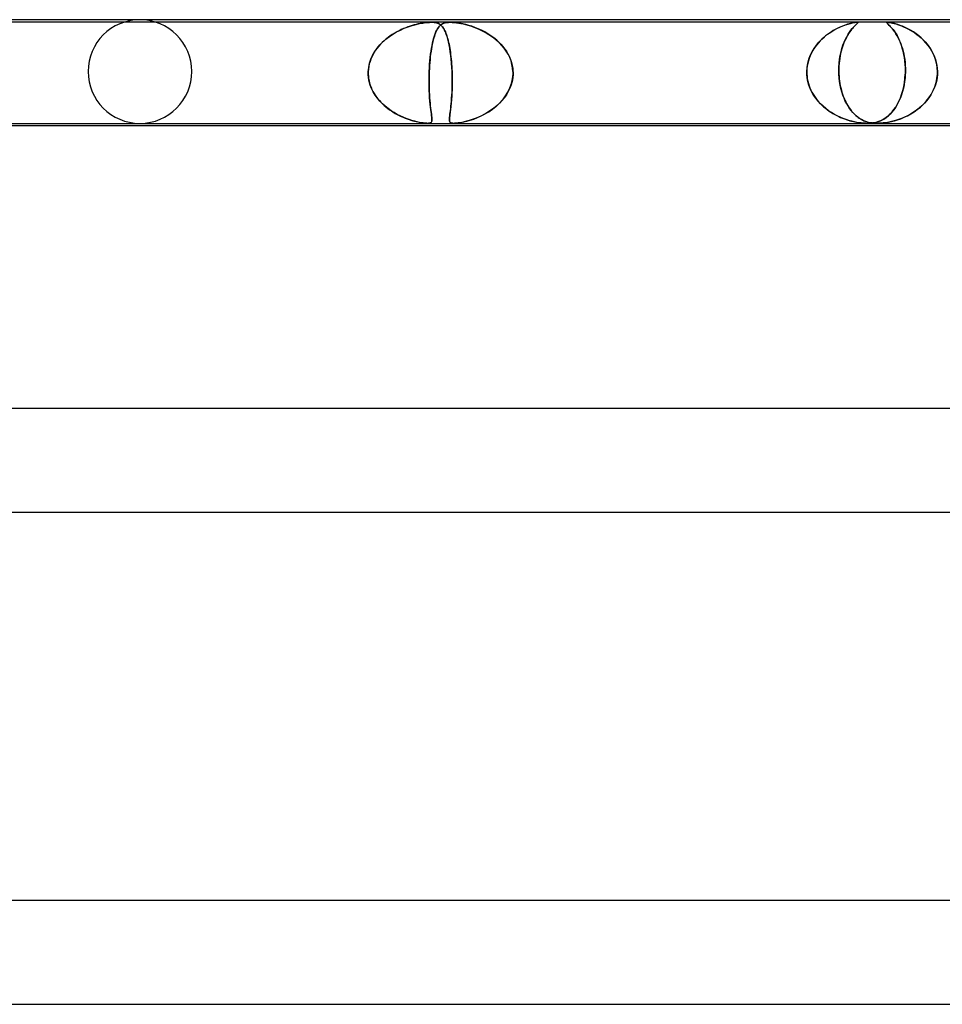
# Model space of a CAD drawing. Header units: millimetres. Extents: x -630 to 630, y -2 to 380.
# Tile 89 of 108: x 195 to 231, y 342 to 380. Entities that reach past the tile are written whole.
import ezdxf

# ---------------------------------------------------------------- set-up
doc = ezdxf.new("R2010")
doc.units = ezdxf.units.MM
doc.layers.add('HIDDEN', color=7, linetype='Continuous')
doc.layers.add('THICK', color=7, linetype='Continuous')

msp = doc.modelspace()

# ---------------------------------------------------------------- linework, layer by layer
at = {"layer": 'HIDDEN'}
for p, q in [((211.236, 379.9), (188.458, 379.9)), ((210.048, 379.602), (210.199, 379.669)), ((210.169, 379.656), (210.082, 379.618)), ((210.255, 379.691), (210.169, 379.656)), ((210.199, 379.669), (210.351, 379.727)), ((210.34, 379.723), (210.255, 379.691)), ((210.423, 379.751), (210.34, 379.723)), ((210.351, 379.727), (210.504, 379.777)), ((210.504, 379.777), (210.423, 379.751)), ((210.504, 379.777), (210.652, 379.817)), ((210.582, 379.799), (210.504, 379.777)), ((210.658, 379.819), (210.582, 379.799)), ((210.652, 379.817), (210.791, 379.849)), ((210.733, 379.837), (210.658, 379.819)), ((210.809, 379.853), (210.733, 379.837)), ((210.791, 379.849), (210.917, 379.872)), ((210.885, 379.866), (210.809, 379.853)), ((210.96, 379.878), (210.885, 379.866)), ((210.917, 379.872), (211.018, 379.886)), ((211.033, 379.887), (210.96, 379.878)), ((211.018, 379.886), (211.099, 379.894)), ((211.104, 379.894), (211.033, 379.887)), ((211.099, 379.894), (211.169, 379.898)), ((211.173, 379.899), (211.104, 379.894)), ((211.169, 379.898), (211.235, 379.9)), ((211.237, 379.9), (211.173, 379.899)), ((211.235, 379.9), (211.294, 379.899)), ((211.97, 379.9), (211.236, 379.9)), ((211.297, 379.898), (211.237, 379.9)), ((211.294, 379.899), (211.347, 379.894)), ((211.351, 379.894), (211.297, 379.898)), ((211.347, 379.894), (211.395, 379.887)), ((211.404, 379.886), (211.351, 379.894)), ((211.395, 379.887), (211.438, 379.878)), ((211.46, 379.872), (211.404, 379.886)), ((211.438, 379.878), (211.476, 379.866)), ((211.451, 379.593), (211.483, 379.651)), ((211.482, 379.648), (211.455, 379.601)), ((211.518, 379.849), (211.46, 379.872)), ((211.476, 379.866), (211.51, 379.852)), ((211.509, 379.69), (211.482, 379.648)), ((211.483, 379.651), (211.517, 379.701)), ((211.537, 379.728), (211.509, 379.69)), ((211.51, 379.852), (211.541, 379.836)), ((211.517, 379.701), (211.552, 379.745)), ((211.572, 379.817), (211.518, 379.849)), ((211.567, 379.761), (211.537, 379.728)), ((211.541, 379.836), (211.57, 379.819)), ((211.552, 379.745), (211.588, 379.782)), ((211.598, 379.79), (211.567, 379.761)), ((211.57, 379.819), (211.596, 379.799)), ((211.622, 379.777), (211.572, 379.817)), ((211.588, 379.782), (211.627, 379.813)), ((211.596, 379.799), (211.622, 379.777)), ((211.63, 379.815), (211.598, 379.79)), ((211.622, 379.777), (211.647, 379.751)), ((211.668, 379.727), (211.622, 379.777)), ((211.627, 379.813), (211.669, 379.839)), ((211.663, 379.836), (211.63, 379.815)), ((211.647, 379.751), (211.671, 379.723)), ((211.7, 379.855), (211.663, 379.836)), ((211.71, 379.668), (211.668, 379.727)), ((211.669, 379.839), (211.717, 379.862)), ((211.671, 379.723), (211.694, 379.692)), ((211.694, 379.692), (211.717, 379.657)), ((211.741, 379.87), (211.7, 379.855)), ((211.748, 379.602), (211.71, 379.668)), ((211.717, 379.862), (211.773, 379.879)), ((211.717, 379.657), (211.739, 379.618)), ((211.788, 379.883), (211.741, 379.87)), ((211.773, 379.879), (211.835, 379.891)), ((211.84, 379.892), (211.788, 379.883)), ((211.835, 379.891), (211.901, 379.898)), ((211.901, 379.898), (211.84, 379.892)), ((211.901, 379.898), (211.97, 379.9)), ((211.969, 379.9), (211.901, 379.898)), ((212.046, 379.898), (211.969, 379.9)), ((211.97, 379.9), (212.046, 379.898)), ((233.571, 379.9), (211.97, 379.9)), ((212.046, 379.898), (212.126, 379.892)), ((212.134, 379.892), (212.046, 379.898)), ((212.126, 379.892), (212.21, 379.883)), ((212.235, 379.88), (212.134, 379.892)), ((212.21, 379.883), (212.297, 379.87)), ((212.346, 379.862), (212.235, 379.88)), ((212.297, 379.87), (212.385, 379.855)), ((212.459, 379.839), (212.346, 379.862)), ((212.385, 379.855), (212.473, 379.836)), ((212.57, 379.813), (212.459, 379.839)), ((212.473, 379.836), (212.562, 379.815)), ((212.562, 379.815), (212.655, 379.79)), ((212.683, 379.782), (212.57, 379.813)), ((212.655, 379.79), (212.751, 379.761)), ((212.801, 379.745), (212.683, 379.782)), ((212.751, 379.761), (212.85, 379.728)), ((212.922, 379.702), (212.801, 379.745)), ((212.85, 379.728), (212.951, 379.69)), ((213.047, 379.651), (212.922, 379.702)), ((212.951, 379.69), (213.054, 379.648)), ((213.173, 379.593), (213.047, 379.651)), ((213.054, 379.648), (213.157, 379.601)), ((226.824, 379.622), (226.75, 379.58)), ((226.772, 379.593), (226.891, 379.657)), ((226.898, 379.66), (226.824, 379.622)), ((226.891, 379.657), (227.006, 379.712)), ((226.97, 379.695), (226.898, 379.66)), ((227.041, 379.727), (226.97, 379.695)), ((227.006, 379.712), (227.116, 379.758)), ((227.11, 379.755), (227.041, 379.727)), ((227.176, 379.781), (227.11, 379.755)), ((227.116, 379.758), (227.22, 379.796)), ((227.24, 379.803), (227.176, 379.781)), ((227.22, 379.796), (227.318, 379.828)), ((227.301, 379.823), (227.24, 379.803)), ((227.359, 379.84), (227.301, 379.823)), ((227.318, 379.828), (227.407, 379.854)), ((227.413, 379.855), (227.359, 379.84)), ((227.407, 379.854), (227.486, 379.873)), ((227.465, 379.868), (227.413, 379.855)), ((227.453, 379.622), (227.421, 379.58)), ((227.43, 379.593), (227.482, 379.657)), ((227.485, 379.66), (227.453, 379.622)), ((227.514, 379.879), (227.465, 379.868)), ((227.482, 379.657), (227.53, 379.712)), ((227.515, 379.695), (227.485, 379.66)), ((227.486, 379.873), (227.548, 379.886)), ((227.559, 379.888), (227.514, 379.879)), ((227.544, 379.727), (227.515, 379.695)), ((227.53, 379.712), (227.574, 379.758)), ((227.571, 379.755), (227.544, 379.727)), ((227.548, 379.886), (227.597, 379.894)), ((227.599, 379.895), (227.559, 379.888)), ((227.597, 379.781), (227.571, 379.755)), ((227.574, 379.758), (227.613, 379.796)), ((227.597, 379.894), (227.633, 379.899)), ((227.62, 379.803), (227.597, 379.781)), ((227.633, 379.899), (227.599, 379.895)), ((227.613, 379.796), (227.646, 379.828)), ((227.641, 379.823), (227.62, 379.803)), ((227.633, 379.899), (227.66, 379.9)), ((227.66, 379.9), (227.633, 379.899)), ((227.658, 379.84), (227.641, 379.823)), ((227.646, 379.828), (227.671, 379.854)), ((227.673, 379.855), (227.658, 379.84)), ((227.66, 379.9), (227.678, 379.899)), ((227.678, 379.899), (227.66, 379.9)), ((227.671, 379.854), (227.688, 379.873)), ((227.684, 379.868), (227.673, 379.855)), ((227.678, 379.899), (227.69, 379.895)), ((227.69, 379.894), (227.678, 379.899)), ((227.691, 379.879), (227.684, 379.868)), ((227.688, 379.873), (227.693, 379.886)), ((227.69, 379.895), (227.693, 379.888)), ((227.693, 379.886), (227.69, 379.894)), ((227.693, 379.888), (227.691, 379.879)), ((228.819, 379.896), (228.813, 379.888)), ((228.813, 379.888), (228.817, 379.877)), ((228.815, 379.892), (228.825, 379.898)), ((228.815, 379.88), (228.815, 379.892)), ((228.828, 379.862), (228.815, 379.88)), ((228.817, 379.877), (228.828, 379.862)), ((228.836, 379.9), (228.819, 379.896)), ((228.825, 379.898), (228.847, 379.9)), ((228.828, 379.862), (228.844, 379.845)), ((228.849, 379.839), (228.828, 379.862)), ((228.844, 379.845), (228.864, 379.825)), ((228.879, 379.898), (228.846, 379.9)), ((228.847, 379.9), (228.881, 379.898)), ((228.877, 379.812), (228.849, 379.839)), ((228.864, 379.825), (228.888, 379.801)), ((228.909, 379.78), (228.877, 379.812)), ((228.926, 379.892), (228.879, 379.898)), ((228.881, 379.898), (228.924, 379.892)), ((228.888, 379.801), (228.916, 379.773)), ((228.945, 379.743), (228.909, 379.78)), ((228.916, 379.773), (228.947, 379.741)), ((228.924, 379.892), (228.975, 379.883)), ((228.988, 379.88), (228.926, 379.892)), ((228.985, 379.699), (228.945, 379.743)), ((228.947, 379.741), (228.981, 379.704)), ((228.975, 379.883), (229.033, 379.87)), ((228.981, 379.704), (229.017, 379.663)), ((229.028, 379.649), (228.985, 379.699)), ((229.065, 379.863), (228.988, 379.88)), ((229.017, 379.663), (229.054, 379.616)), ((229.074, 379.591), (229.028, 379.649)), ((229.033, 379.87), (229.096, 379.855)), ((229.149, 379.84), (229.065, 379.863)), ((229.096, 379.855), (229.161, 379.837)), ((229.237, 379.813), (229.149, 379.84)), ((229.161, 379.837), (229.229, 379.815)), ((229.229, 379.815), (229.302, 379.79)), ((229.326, 379.782), (229.237, 379.813)), ((229.302, 379.79), (229.379, 379.762)), ((229.421, 379.745), (229.326, 379.782)), ((229.379, 379.762), (229.46, 379.728)), ((229.521, 379.701), (229.421, 379.745)), ((229.46, 379.728), (229.543, 379.691)), ((229.625, 379.651), (229.521, 379.701)), ((229.543, 379.691), (229.629, 379.648)), ((229.731, 379.593), (229.625, 379.651)), ((229.629, 379.648), (229.716, 379.601)), ((209.369, 379.143), (209.492, 379.252)), ((209.495, 379.255), (209.42, 379.19)), ((209.492, 379.252), (209.623, 379.352)), ((209.573, 379.316), (209.495, 379.255)), ((209.653, 379.374), (209.573, 379.316)), ((209.623, 379.352), (209.76, 379.444)), ((209.736, 379.429), (209.653, 379.374)), ((209.82, 379.481), (209.736, 379.429)), ((209.76, 379.444), (209.902, 379.527)), ((209.906, 379.53), (209.82, 379.481)), ((209.902, 379.527), (210.048, 379.602)), ((209.994, 379.575), (209.906, 379.53)), ((210.082, 379.618), (209.994, 379.575)), ((211.313, 379.207), (211.338, 379.297)), ((211.338, 379.297), (211.317, 379.222)), ((211.338, 379.297), (211.364, 379.38)), ((211.359, 379.367), (211.338, 379.297)), ((211.382, 379.432), (211.359, 379.367)), ((211.364, 379.38), (211.391, 379.457)), ((211.405, 379.493), (211.382, 379.432)), ((211.391, 379.457), (211.42, 379.528)), ((211.43, 379.549), (211.405, 379.493)), ((211.42, 379.528), (211.451, 379.593)), ((211.455, 379.601), (211.43, 379.549)), ((211.739, 379.618), (211.761, 379.576)), ((211.783, 379.527), (211.748, 379.602)), ((211.761, 379.576), (211.782, 379.531)), ((211.782, 379.531), (211.802, 379.482)), ((211.817, 379.444), (211.783, 379.527)), ((211.802, 379.482), (211.822, 379.43)), ((211.848, 379.352), (211.817, 379.444)), ((211.822, 379.43), (211.84, 379.375)), ((211.84, 379.375), (211.858, 379.317)), ((211.877, 379.252), (211.848, 379.352)), ((211.858, 379.317), (211.876, 379.256)), ((211.876, 379.256), (211.892, 379.191)), ((211.904, 379.143), (211.877, 379.252)), ((213.157, 379.601), (213.26, 379.549)), ((213.299, 379.529), (213.173, 379.593)), ((213.26, 379.549), (213.361, 379.493)), ((213.421, 379.458), (213.299, 379.529)), ((213.361, 379.493), (213.461, 379.433)), ((213.54, 379.381), (213.421, 379.458)), ((213.461, 379.433), (213.558, 379.368)), ((213.654, 379.297), (213.54, 379.381)), ((213.558, 379.368), (213.653, 379.298)), ((213.653, 379.298), (213.745, 379.223)), ((213.763, 379.207), (213.654, 379.297)), ((226.197, 379.135), (226.302, 379.244)), ((226.31, 379.252), (226.241, 379.183)), ((226.302, 379.244), (226.414, 379.344)), ((226.381, 379.316), (226.31, 379.252)), ((226.453, 379.377), (226.381, 379.316)), ((226.414, 379.344), (226.53, 379.436)), ((226.527, 379.433), (226.453, 379.377)), ((226.601, 379.486), (226.527, 379.433)), ((226.53, 379.436), (226.651, 379.519)), ((226.676, 379.535), (226.601, 379.486)), ((226.651, 379.519), (226.772, 379.593)), ((226.75, 379.58), (226.676, 379.535)), ((227.169, 379.135), (227.218, 379.244)), ((227.221, 379.252), (227.189, 379.183)), ((227.218, 379.244), (227.269, 379.344)), ((227.254, 379.316), (227.221, 379.252)), ((227.287, 379.377), (227.254, 379.316)), ((227.269, 379.344), (227.322, 379.436)), ((227.321, 379.433), (227.287, 379.377)), ((227.354, 379.486), (227.321, 379.433)), ((227.322, 379.436), (227.376, 379.519)), ((227.388, 379.535), (227.354, 379.486)), ((227.376, 379.519), (227.43, 379.593)), ((227.421, 379.58), (227.388, 379.535)), ((229.054, 379.616), (229.093, 379.565)), ((229.121, 379.526), (229.074, 379.591)), ((229.093, 379.565), (229.131, 379.51)), ((229.167, 379.455), (229.121, 379.526)), ((229.131, 379.51), (229.17, 379.449)), ((229.212, 379.378), (229.167, 379.455)), ((229.17, 379.449), (229.208, 379.384)), ((229.208, 379.384), (229.246, 379.314)), ((229.257, 379.294), (229.212, 379.378)), ((229.246, 379.314), (229.283, 379.239)), ((229.299, 379.204), (229.257, 379.294)), ((229.716, 379.601), (229.803, 379.55)), ((229.837, 379.528), (229.731, 379.593)), ((229.803, 379.55), (229.889, 379.494)), ((229.942, 379.457), (229.837, 379.528)), ((229.889, 379.494), (229.974, 379.433)), ((230.043, 379.379), (229.942, 379.457)), ((229.974, 379.433), (230.057, 379.368)), ((230.141, 379.296), (230.043, 379.379)), ((230.057, 379.368), (230.139, 379.298)), ((230.139, 379.298), (230.217, 379.223)), ((230.234, 379.206), (230.141, 379.296)), ((209.056, 378.766), (209.149, 378.9)), ((209.151, 378.902), (209.093, 378.823)), ((209.149, 378.9), (209.254, 379.026)), ((209.213, 378.979), (209.151, 378.902)), ((209.278, 379.052), (209.213, 378.979)), ((209.254, 379.026), (209.369, 379.143)), ((209.347, 379.123), (209.278, 379.052)), ((209.42, 379.19), (209.347, 379.123)), ((211.245, 378.876), (211.229, 378.778)), ((211.23, 378.786), (211.249, 378.9)), ((211.261, 378.969), (211.245, 378.876)), ((211.249, 378.9), (211.269, 379.008)), ((211.279, 379.058), (211.261, 378.969)), ((211.269, 379.008), (211.29, 379.111)), ((211.298, 379.143), (211.279, 379.058)), ((211.29, 379.111), (211.313, 379.207)), ((211.317, 379.222), (211.298, 379.143)), ((211.892, 379.191), (211.908, 379.124)), ((211.929, 379.025), (211.904, 379.143)), ((211.908, 379.124), (211.923, 379.053)), ((211.923, 379.053), (211.938, 378.98)), ((211.952, 378.899), (211.929, 379.025)), ((211.938, 378.98), (211.951, 378.903)), ((211.951, 378.903), (211.964, 378.823)), ((211.973, 378.765), (211.952, 378.899)), ((213.745, 379.223), (213.833, 379.143)), ((213.866, 379.111), (213.763, 379.207)), ((213.833, 379.143), (213.917, 379.059)), ((213.962, 379.009), (213.866, 379.111)), ((213.917, 379.059), (213.996, 378.97)), ((214.051, 378.901), (213.962, 379.009)), ((213.996, 378.97), (214.069, 378.876)), ((214.132, 378.786), (214.051, 378.901)), ((214.069, 378.876), (214.136, 378.779)), ((225.93, 378.76), (226.009, 378.893)), ((225.996, 378.873), (225.944, 378.787)), ((226.052, 378.956), (225.996, 378.873)), ((226.009, 378.893), (226.099, 379.018)), ((226.112, 379.035), (226.052, 378.956)), ((226.099, 379.018), (226.197, 379.135)), ((226.175, 379.111), (226.112, 379.035)), ((226.241, 379.183), (226.175, 379.111)), ((227.046, 378.76), (227.082, 378.893)), ((227.076, 378.873), (227.052, 378.787)), ((227.102, 378.956), (227.076, 378.873)), ((227.082, 378.893), (227.123, 379.018)), ((227.129, 379.035), (227.102, 378.956)), ((227.123, 379.018), (227.169, 379.135)), ((227.159, 379.111), (227.129, 379.035)), ((227.189, 379.183), (227.159, 379.111)), ((229.283, 379.239), (229.319, 379.159)), ((229.339, 379.108), (229.299, 379.204)), ((229.319, 379.159), (229.353, 379.074)), ((229.377, 379.006), (229.339, 379.108)), ((229.353, 379.074), (229.385, 378.984)), ((229.412, 378.898), (229.377, 379.006)), ((229.385, 378.984), (229.414, 378.89)), ((229.443, 378.783), (229.412, 378.898)), ((229.414, 378.89), (229.441, 378.791)), ((230.217, 379.223), (230.293, 379.144)), ((230.323, 379.11), (230.234, 379.206)), ((230.293, 379.144), (230.365, 379.059)), ((230.406, 379.008), (230.323, 379.11)), ((230.365, 379.059), (230.433, 378.97)), ((230.482, 378.899), (230.406, 379.008)), ((230.433, 378.97), (230.497, 378.877)), ((230.551, 378.785), (230.482, 378.899)), ((230.497, 378.877), (230.554, 378.779)), ((208.908, 378.475), (208.975, 378.624)), ((208.947, 378.567), (208.909, 378.477)), ((208.991, 378.655), (208.947, 378.567)), ((208.975, 378.624), (209.056, 378.766)), ((209.04, 378.74), (208.991, 378.655)), ((209.093, 378.823), (209.04, 378.74)), ((211.186, 378.409), (211.199, 378.539)), ((211.202, 378.571), (211.191, 378.461)), ((211.199, 378.539), (211.214, 378.665)), ((211.215, 378.676), (211.202, 378.571)), ((211.214, 378.665), (211.23, 378.786)), ((211.229, 378.778), (211.215, 378.676)), ((211.964, 378.823), (211.976, 378.741)), ((211.991, 378.624), (211.973, 378.765)), ((211.976, 378.741), (211.987, 378.656)), ((211.987, 378.656), (211.998, 378.568)), ((212.008, 378.475), (211.991, 378.624)), ((211.998, 378.568), (212.007, 378.477)), ((214.203, 378.666), (214.132, 378.786)), ((214.136, 378.779), (214.197, 378.677)), ((214.197, 378.677), (214.251, 378.571)), ((214.265, 378.54), (214.203, 378.666)), ((214.251, 378.571), (214.297, 378.461)), ((214.315, 378.409), (214.265, 378.54)), ((225.818, 378.508), (225.787, 378.41)), ((225.805, 378.471), (225.861, 378.619)), ((225.855, 378.604), (225.818, 378.508)), ((225.897, 378.697), (225.855, 378.604)), ((225.861, 378.619), (225.93, 378.76)), ((225.944, 378.787), (225.897, 378.697)), ((226.995, 378.508), (226.982, 378.41)), ((226.99, 378.471), (227.015, 378.619)), ((227.012, 378.604), (226.995, 378.508)), ((227.031, 378.697), (227.012, 378.604)), ((227.015, 378.619), (227.046, 378.76)), ((227.052, 378.787), (227.031, 378.697)), ((229.441, 378.791), (229.465, 378.688)), ((229.47, 378.663), (229.443, 378.783)), ((229.465, 378.688), (229.486, 378.581)), ((229.493, 378.538), (229.47, 378.663)), ((229.486, 378.581), (229.503, 378.469)), ((229.511, 378.408), (229.493, 378.538)), ((230.612, 378.665), (230.551, 378.785)), ((230.554, 378.779), (230.606, 378.677)), ((230.606, 378.677), (230.652, 378.571)), ((230.664, 378.539), (230.612, 378.665)), ((230.652, 378.571), (230.69, 378.461)), ((230.706, 378.409), (230.664, 378.539)), ((208.808, 378), (208.824, 378.161)), ((208.829, 378.194), (208.815, 378.097)), ((208.824, 378.161), (208.857, 378.32)), ((208.849, 378.29), (208.829, 378.194)), ((208.876, 378.384), (208.849, 378.29)), ((208.857, 378.32), (208.908, 378.475)), ((208.909, 378.477), (208.876, 378.384)), ((211.159, 378), (211.166, 378.139)), ((211.165, 378.118), (211.159, 378)), ((211.172, 378.234), (211.165, 378.118)), ((211.166, 378.139), (211.175, 378.275)), ((211.18, 378.348), (211.172, 378.234)), ((211.175, 378.275), (211.186, 378.409)), ((211.191, 378.461), (211.18, 378.348)), ((212.007, 378.477), (212.016, 378.384)), ((212.021, 378.32), (212.008, 378.475)), ((212.016, 378.384), (212.023, 378.29)), ((212.032, 378.161), (212.021, 378.32)), ((212.023, 378.29), (212.03, 378.194)), ((212.03, 378.194), (212.035, 378.097)), ((212.04, 378), (212.032, 378.161)), ((214.297, 378.461), (214.334, 378.349)), ((214.353, 378.276), (214.315, 378.409)), ((214.334, 378.349), (214.362, 378.234)), ((214.379, 378.139), (214.353, 378.276)), ((214.362, 378.234), (214.381, 378.118)), ((214.391, 378), (214.379, 378.139)), ((214.381, 378.118), (214.391, 378)), ((225.726, 378), (225.737, 378.16)), ((225.731, 378.105), (225.726, 378)), ((225.743, 378.208), (225.731, 378.105)), ((225.737, 378.16), (225.763, 378.317)), ((225.762, 378.31), (225.743, 378.208)), ((225.787, 378.41), (225.762, 378.31)), ((225.763, 378.317), (225.805, 378.471)), ((226.965, 378.208), (226.961, 378.105)), ((226.961, 378), (226.962, 378.16)), ((226.961, 378.105), (226.961, 378)), ((226.962, 378.16), (226.972, 378.317)), ((226.972, 378.31), (226.965, 378.208)), ((226.972, 378.317), (226.99, 378.471)), ((226.982, 378.41), (226.972, 378.31)), ((229.503, 378.469), (229.516, 378.355)), ((229.523, 378.275), (229.511, 378.408)), ((229.516, 378.355), (229.525, 378.238)), ((229.53, 378.138), (229.523, 378.275)), ((229.525, 378.238), (229.53, 378.12)), ((229.531, 378), (229.53, 378.138)), ((229.53, 378.12), (229.531, 378)), ((230.69, 378.461), (230.721, 378.349)), ((230.737, 378.275), (230.706, 378.409)), ((230.721, 378.349), (230.744, 378.234)), ((230.757, 378.139), (230.737, 378.275)), ((230.744, 378.234), (230.759, 378.118)), ((230.765, 378), (230.757, 378.139)), ((230.759, 378.118), (230.765, 378)), ((208.807, 377.983), (208.808, 378)), ((208.808, 378), (208.807, 377.983)), ((208.807, 377.967), (208.807, 377.983)), ((208.807, 377.983), (208.807, 377.967)), ((208.807, 377.95), (208.807, 377.967)), ((208.807, 377.967), (208.807, 377.95)), ((208.807, 377.933), (208.807, 377.95)), ((208.807, 377.95), (208.807, 377.933)), ((208.807, 377.917), (208.807, 377.933)), ((208.807, 377.933), (208.807, 377.917)), ((208.807, 377.9), (208.807, 377.917)), ((208.807, 377.917), (208.807, 377.9)), ((208.819, 377.755), (208.807, 377.9)), ((208.807, 377.9), (208.813, 377.812)), ((208.815, 378.097), (208.808, 378)), ((208.813, 377.812), (208.823, 377.726)), ((208.845, 377.613), (208.819, 377.755)), ((208.823, 377.726), (208.839, 377.64)), ((211.156, 377.9), (211.152, 377.759)), ((211.152, 377.734), (211.156, 377.9)), ((211.152, 377.759), (211.152, 377.62)), ((211.152, 377.571), (211.152, 377.734)), ((211.157, 377.933), (211.156, 377.917)), ((211.156, 377.917), (211.157, 377.933)), ((211.156, 377.917), (211.156, 377.9)), ((211.156, 377.9), (211.156, 377.917)), ((211.158, 377.967), (211.157, 377.95)), ((211.157, 377.95), (211.158, 377.967)), ((211.157, 377.95), (211.157, 377.933)), ((211.157, 377.933), (211.157, 377.95)), ((211.159, 378), (211.158, 377.983)), ((211.158, 377.983), (211.159, 378)), ((211.158, 377.983), (211.158, 377.967)), ((211.158, 377.967), (211.158, 377.983)), ((212.035, 378.097), (212.04, 378)), ((212.04, 378), (212.041, 377.983)), ((212.041, 377.983), (212.04, 378)), ((212.041, 377.983), (212.041, 377.967)), ((212.041, 377.967), (212.041, 377.983)), ((212.041, 377.967), (212.042, 377.95)), ((212.042, 377.95), (212.041, 377.967)), ((212.042, 377.95), (212.042, 377.933)), ((212.042, 377.933), (212.042, 377.95)), ((212.042, 377.933), (212.043, 377.917)), ((212.043, 377.917), (212.042, 377.933)), ((212.043, 377.917), (212.043, 377.9)), ((212.043, 377.9), (212.043, 377.917)), ((212.043, 377.9), (212.046, 377.806)), ((212.046, 377.756), (212.043, 377.9)), ((212.046, 377.806), (212.047, 377.713)), ((212.047, 377.614), (212.046, 377.756)), ((214.38, 377.759), (214.356, 377.62)), ((214.375, 377.72), (214.392, 377.9)), ((214.392, 377.9), (214.38, 377.759)), ((214.392, 377.983), (214.391, 378)), ((214.391, 378), (214.392, 377.983)), ((214.392, 377.967), (214.392, 377.983)), ((214.392, 377.983), (214.392, 377.967)), ((214.392, 377.95), (214.392, 377.967)), ((214.392, 377.967), (214.392, 377.95)), ((214.392, 377.933), (214.392, 377.95)), ((214.392, 377.95), (214.392, 377.933)), ((214.392, 377.917), (214.392, 377.933)), ((214.392, 377.933), (214.392, 377.917)), ((214.392, 377.9), (214.392, 377.917)), ((214.392, 377.917), (214.392, 377.9)), ((225.726, 377.983), (225.726, 378)), ((225.726, 378), (225.726, 377.983)), ((225.726, 377.967), (225.726, 377.983)), ((225.726, 377.983), (225.726, 377.967)), ((225.726, 377.95), (225.726, 377.967)), ((225.726, 377.967), (225.726, 377.95)), ((225.727, 377.933), (225.726, 377.95)), ((225.726, 377.95), (225.727, 377.933)), ((225.727, 377.917), (225.727, 377.933)), ((225.727, 377.933), (225.727, 377.917)), ((225.728, 377.9), (225.727, 377.917)), ((225.727, 377.917), (225.728, 377.9)), ((225.741, 377.755), (225.728, 377.9)), ((225.728, 377.9), (225.735, 377.808)), ((225.735, 377.808), (225.747, 377.717)), ((225.768, 377.613), (225.741, 377.755)), ((226.961, 378), (226.961, 377.983)), ((226.961, 377.983), (226.961, 378)), ((226.961, 377.983), (226.961, 377.967)), ((226.961, 377.967), (226.961, 377.983)), ((226.961, 377.967), (226.962, 377.95)), ((226.962, 377.95), (226.961, 377.967)), ((226.962, 377.95), (226.962, 377.933)), ((226.962, 377.933), (226.962, 377.95)), ((226.962, 377.933), (226.963, 377.917)), ((226.963, 377.917), (226.962, 377.933)), ((226.963, 377.917), (226.964, 377.9)), ((226.964, 377.9), (226.963, 377.917)), ((226.964, 377.9), (226.97, 377.808)), ((226.974, 377.755), (226.964, 377.9)), ((226.97, 377.808), (226.978, 377.717)), ((226.991, 377.614), (226.974, 377.755)), ((229.494, 377.571), (229.515, 377.734)), ((229.518, 377.759), (229.502, 377.621)), ((229.515, 377.734), (229.527, 377.9)), ((229.527, 377.9), (229.518, 377.759)), ((229.528, 377.917), (229.527, 377.9)), ((229.527, 377.9), (229.528, 377.917)), ((229.529, 377.933), (229.528, 377.917)), ((229.528, 377.917), (229.529, 377.933)), ((229.53, 377.967), (229.529, 377.95)), ((229.529, 377.95), (229.53, 377.967)), ((229.529, 377.95), (229.529, 377.933)), ((229.529, 377.933), (229.529, 377.95)), ((229.531, 378), (229.53, 377.983)), ((229.53, 377.983), (229.531, 378)), ((229.53, 377.983), (229.53, 377.967)), ((229.53, 377.967), (229.53, 377.983)), ((230.713, 377.571), (230.747, 377.734)), ((230.751, 377.759), (230.725, 377.621)), ((230.747, 377.734), (230.763, 377.9)), ((230.763, 377.9), (230.751, 377.759)), ((230.763, 377.9), (230.764, 377.917)), ((230.764, 377.917), (230.763, 377.9)), ((230.764, 377.917), (230.765, 377.933)), ((230.765, 377.933), (230.764, 377.917)), ((230.765, 377.983), (230.765, 378)), ((230.765, 378), (230.765, 377.983)), ((230.765, 377.967), (230.765, 377.983)), ((230.765, 377.983), (230.765, 377.967)), ((230.765, 377.95), (230.765, 377.967)), ((230.765, 377.967), (230.765, 377.95)), ((230.765, 377.933), (230.765, 377.95)), ((230.765, 377.95), (230.765, 377.933)), ((208.839, 377.64), (208.859, 377.556)), ((208.884, 377.475), (208.845, 377.613)), ((208.859, 377.556), (208.885, 377.473)), ((208.937, 377.34), (208.884, 377.475)), ((208.885, 377.473), (208.915, 377.391)), ((208.915, 377.391), (208.95, 377.311)), ((211.152, 377.62), (211.153, 377.484)), ((211.154, 377.413), (211.152, 377.571)), ((211.153, 377.484), (211.156, 377.352)), ((211.159, 377.261), (211.154, 377.413)), ((211.156, 377.352), (211.16, 377.224)), ((212.039, 377.212), (212.043, 377.341)), ((212.044, 377.355), (212.041, 377.27)), ((212.043, 377.341), (212.046, 377.476)), ((212.046, 377.442), (212.044, 377.355)), ((212.046, 377.476), (212.047, 377.614)), ((212.047, 377.531), (212.046, 377.442)), ((212.047, 377.713), (212.047, 377.621)), ((212.047, 377.621), (212.047, 377.531)), ((214.198, 377.209), (214.276, 377.372)), ((214.268, 377.352), (214.207, 377.225)), ((214.318, 377.485), (214.268, 377.352)), ((214.276, 377.372), (214.336, 377.542)), ((214.356, 377.62), (214.318, 377.485)), ((214.336, 377.542), (214.375, 377.72)), ((225.747, 377.717), (225.765, 377.627)), ((225.765, 377.627), (225.787, 377.538)), ((225.807, 377.474), (225.768, 377.613)), ((225.787, 377.538), (225.815, 377.45)), ((225.858, 377.339), (225.807, 377.474)), ((225.815, 377.45), (225.847, 377.364)), ((225.847, 377.364), (225.884, 377.28)), ((226.978, 377.717), (226.989, 377.627)), ((226.989, 377.627), (227.003, 377.538)), ((227.014, 377.475), (226.991, 377.614)), ((227.003, 377.538), (227.019, 377.45)), ((227.044, 377.341), (227.014, 377.475)), ((227.019, 377.45), (227.038, 377.364)), ((227.038, 377.364), (227.059, 377.28)), ((227.079, 377.211), (227.044, 377.341)), ((229.452, 377.353), (229.419, 377.226)), ((229.429, 377.262), (229.465, 377.414)), ((229.479, 377.485), (229.452, 377.353)), ((229.465, 377.414), (229.494, 377.571)), ((229.502, 377.621), (229.479, 377.485)), ((230.641, 377.353), (230.582, 377.226)), ((230.6, 377.262), (230.664, 377.414)), ((230.689, 377.485), (230.641, 377.353)), ((230.664, 377.414), (230.713, 377.571)), ((230.725, 377.621), (230.689, 377.485)), ((209.001, 377.21), (208.937, 377.34)), ((208.95, 377.311), (208.989, 377.232)), ((208.989, 377.232), (209.032, 377.156)), ((209.076, 377.086), (209.001, 377.21)), ((209.032, 377.156), (209.079, 377.083)), ((209.161, 376.969), (209.076, 377.086)), ((209.079, 377.083), (209.129, 377.011)), ((209.129, 377.011), (209.182, 376.942)), ((209.254, 376.858), (209.161, 376.969)), ((211.166, 377.117), (211.159, 377.261)), ((211.16, 377.224), (211.167, 377.103)), ((211.175, 376.982), (211.166, 377.117)), ((211.167, 377.103), (211.174, 376.987)), ((211.174, 376.987), (211.183, 376.878)), ((211.185, 376.855), (211.175, 376.982)), ((212.017, 376.861), (212.025, 376.972)), ((212.029, 377.029), (212.024, 376.955)), ((212.025, 376.972), (212.032, 377.089)), ((212.033, 377.107), (212.029, 377.029)), ((212.032, 377.089), (212.039, 377.212)), ((212.037, 377.187), (212.033, 377.107)), ((212.041, 377.27), (212.037, 377.187)), ((214.054, 376.988), (213.964, 376.878)), ((213.994, 376.912), (214.103, 377.055)), ((214.135, 377.103), (214.054, 376.988)), ((214.103, 377.055), (214.198, 377.209)), ((214.207, 377.225), (214.135, 377.103)), ((225.919, 377.209), (225.858, 377.339)), ((225.884, 377.28), (225.925, 377.199)), ((225.991, 377.086), (225.919, 377.209)), ((225.925, 377.199), (225.97, 377.12)), ((225.97, 377.12), (226.018, 377.043)), ((226.071, 376.969), (225.991, 377.086)), ((226.018, 377.043), (226.07, 376.969)), ((226.07, 376.969), (226.125, 376.898)), ((226.159, 376.858), (226.071, 376.969)), ((227.059, 377.28), (227.082, 377.199)), ((227.119, 377.088), (227.079, 377.211)), ((227.082, 377.199), (227.108, 377.12)), ((227.108, 377.12), (227.135, 377.043)), ((227.164, 376.971), (227.119, 377.088)), ((227.135, 377.043), (227.164, 376.969)), ((227.213, 376.861), (227.164, 376.971)), ((227.164, 376.969), (227.195, 376.898)), ((229.281, 376.856), (229.336, 376.983)), ((229.338, 376.989), (229.292, 376.879)), ((229.336, 376.983), (229.385, 377.118)), ((229.381, 377.104), (229.338, 376.989)), ((229.419, 377.226), (229.381, 377.104)), ((229.385, 377.118), (229.429, 377.262)), ((230.335, 376.856), (230.434, 376.983)), ((230.438, 376.989), (230.355, 376.879)), ((230.434, 376.983), (230.523, 377.118)), ((230.515, 377.104), (230.438, 376.989)), ((230.582, 377.226), (230.515, 377.104)), ((230.523, 377.118), (230.6, 377.262)), ((209.182, 376.942), (209.238, 376.876)), ((209.238, 376.876), (209.298, 376.811)), ((209.354, 376.754), (209.254, 376.858)), ((209.298, 376.811), (209.359, 376.75)), ((209.461, 376.658), (209.354, 376.754)), ((209.359, 376.75), (209.424, 376.69)), ((209.424, 376.69), (209.49, 376.634)), ((209.572, 376.569), (209.461, 376.658)), ((209.49, 376.634), (209.559, 376.579)), ((211.183, 376.878), (211.192, 376.774)), ((211.196, 376.736), (211.185, 376.855)), ((211.192, 376.774), (211.202, 376.678)), ((211.208, 376.628), (211.196, 376.736)), ((211.202, 376.678), (211.212, 376.588)), ((211.22, 376.529), (211.208, 376.628)), ((211.212, 376.588), (211.223, 376.504)), ((211.993, 376.623), (211.987, 376.566)), ((211.988, 376.572), (211.998, 376.661)), ((212, 376.684), (211.993, 376.623)), ((211.998, 376.661), (212.007, 376.758)), ((212.006, 376.747), (212, 376.684)), ((212.012, 376.814), (212.006, 376.747)), ((212.007, 376.758), (212.017, 376.861)), ((212.018, 376.883), (212.012, 376.814)), ((212.024, 376.955), (212.018, 376.883)), ((213.655, 376.588), (213.541, 376.505)), ((213.601, 376.547), (213.74, 376.657)), ((213.764, 376.678), (213.655, 376.588)), ((213.74, 376.657), (213.872, 376.779)), ((213.867, 376.775), (213.764, 376.678)), ((213.964, 376.878), (213.867, 376.775)), ((213.872, 376.779), (213.994, 376.912)), ((226.125, 376.898), (226.184, 376.829)), ((226.254, 376.754), (226.159, 376.858)), ((226.184, 376.829), (226.245, 376.764)), ((226.245, 376.764), (226.308, 376.7)), ((226.354, 376.658), (226.254, 376.754)), ((226.308, 376.7), (226.374, 376.64)), ((226.459, 376.569), (226.354, 376.658)), ((226.374, 376.64), (226.442, 376.583)), ((226.442, 376.583), (226.512, 376.528)), ((227.195, 376.898), (227.228, 376.829)), ((227.265, 376.757), (227.213, 376.861)), ((227.228, 376.829), (227.262, 376.764)), ((227.262, 376.764), (227.297, 376.7)), ((227.321, 376.66), (227.265, 376.757)), ((227.297, 376.7), (227.334, 376.64)), ((227.38, 376.572), (227.321, 376.66)), ((227.334, 376.64), (227.372, 376.583)), ((227.372, 376.583), (227.411, 376.528)), ((229.131, 376.589), (229.071, 376.506)), ((229.089, 376.53), (229.156, 376.629)), ((229.188, 376.679), (229.131, 376.589)), ((229.156, 376.629), (229.221, 376.738)), ((229.241, 376.776), (229.188, 376.679)), ((229.221, 376.738), (229.281, 376.856)), ((229.292, 376.879), (229.241, 376.776)), ((230.064, 376.589), (229.957, 376.506)), ((229.99, 376.53), (230.111, 376.629)), ((230.167, 376.679), (230.064, 376.589)), ((230.111, 376.629), (230.227, 376.738)), ((230.264, 376.776), (230.167, 376.679)), ((230.227, 376.738), (230.335, 376.856)), ((230.355, 376.879), (230.264, 376.776)), ((209.559, 376.579), (209.629, 376.527)), ((209.686, 376.488), (209.572, 376.569)), ((209.629, 376.527), (209.701, 376.478)), ((209.803, 376.414), (209.686, 376.488)), ((209.701, 376.478), (209.774, 376.431)), ((209.774, 376.431), (209.849, 376.386)), ((209.921, 376.347), (209.803, 376.414)), ((209.849, 376.386), (209.925, 376.344)), ((210.039, 376.287), (209.921, 376.347)), ((209.925, 376.344), (210.002, 376.305)), ((210.002, 376.305), (210.08, 376.267)), ((210.157, 376.233), (210.039, 376.287)), ((210.08, 376.267), (210.157, 376.233)), ((210.272, 376.186), (210.157, 376.233)), ((210.157, 376.233), (210.233, 376.201)), ((210.233, 376.201), (210.308, 376.173)), ((211.231, 376.441), (211.22, 376.529)), ((211.223, 376.504), (211.233, 376.427)), ((211.242, 376.362), (211.231, 376.441)), ((211.233, 376.427), (211.242, 376.356)), ((211.251, 376.292), (211.242, 376.362)), ((211.242, 376.356), (211.251, 376.293)), ((211.251, 376.293), (211.258, 376.236)), ((211.259, 376.232), (211.251, 376.292)), ((211.258, 376.236), (211.263, 376.187)), ((211.264, 376.179), (211.259, 376.232)), ((211.942, 376.206), (211.94, 376.174)), ((211.941, 376.189), (211.945, 376.236)), ((211.946, 376.24), (211.942, 376.206)), ((211.945, 376.236), (211.952, 376.29)), ((211.95, 376.278), (211.946, 376.24)), ((211.955, 376.319), (211.95, 376.278)), ((211.952, 376.29), (211.959, 376.35)), ((211.961, 376.363), (211.955, 376.319)), ((211.959, 376.35), (211.968, 376.417)), ((211.967, 376.409), (211.961, 376.363)), ((211.973, 376.458), (211.967, 376.409)), ((211.968, 376.417), (211.978, 376.491)), ((211.98, 376.511), (211.973, 376.458)), ((211.978, 376.491), (211.988, 376.572)), ((211.987, 376.566), (211.98, 376.511)), ((212.88, 376.167), (213.021, 376.222)), ((213.055, 376.237), (212.935, 376.188)), ((213.021, 376.222), (213.165, 376.287)), ((213.177, 376.293), (213.055, 376.237)), ((213.165, 376.287), (213.311, 376.363)), ((213.301, 376.357), (213.177, 376.293)), ((213.422, 376.427), (213.301, 376.357)), ((213.311, 376.363), (213.457, 376.449)), ((213.541, 376.505), (213.422, 376.427)), ((213.457, 376.449), (213.601, 376.547)), ((226.567, 376.488), (226.459, 376.569)), ((226.512, 376.528), (226.584, 376.476)), ((226.678, 376.414), (226.567, 376.488)), ((226.584, 376.476), (226.658, 376.427)), ((226.658, 376.427), (226.732, 376.381)), ((226.791, 376.347), (226.678, 376.414)), ((226.732, 376.381), (226.807, 376.338)), ((226.904, 376.287), (226.791, 376.347)), ((226.807, 376.338), (226.881, 376.298)), ((226.881, 376.298), (226.956, 376.262)), ((227.018, 376.233), (226.904, 376.287)), ((226.956, 376.262), (227.03, 376.228)), ((227.131, 376.186), (227.018, 376.233)), ((227.03, 376.228), (227.104, 376.197)), ((227.44, 376.49), (227.38, 376.572)), ((227.411, 376.528), (227.452, 376.476)), ((227.503, 376.416), (227.44, 376.49)), ((227.452, 376.476), (227.494, 376.427)), ((227.494, 376.427), (227.536, 376.381)), ((227.566, 376.349), (227.503, 376.416)), ((227.536, 376.381), (227.578, 376.338)), ((227.632, 376.289), (227.566, 376.349)), ((227.578, 376.338), (227.621, 376.298)), ((227.621, 376.298), (227.665, 376.262)), ((227.698, 376.236), (227.632, 376.289)), ((227.665, 376.262), (227.708, 376.228)), ((227.765, 376.189), (227.698, 376.236)), ((227.708, 376.228), (227.752, 376.197)), ((228.725, 376.18), (228.8, 376.233)), ((228.807, 376.238), (228.738, 376.188)), ((228.8, 376.233), (228.874, 376.293)), ((228.875, 376.294), (228.807, 376.238)), ((228.874, 376.293), (228.948, 376.363)), ((228.943, 376.358), (228.875, 376.294)), ((229.008, 376.428), (228.943, 376.358)), ((228.948, 376.363), (229.019, 376.442)), ((229.071, 376.506), (229.008, 376.428)), ((229.019, 376.442), (229.089, 376.53)), ((229.356, 376.18), (229.482, 376.233)), ((229.494, 376.238), (229.377, 376.188)), ((229.482, 376.233), (229.61, 376.293)), ((229.612, 376.294), (229.494, 376.238)), ((229.61, 376.293), (229.738, 376.363)), ((229.73, 376.358), (229.612, 376.294)), ((229.845, 376.428), (229.73, 376.358)), ((229.738, 376.363), (229.865, 376.442)), ((229.957, 376.506), (229.845, 376.428)), ((229.865, 376.442), (229.99, 376.53)), ((210.385, 376.145), (210.272, 376.186)), ((210.308, 376.173), (210.382, 376.147)), ((210.382, 376.147), (210.454, 376.123)), ((210.495, 376.11), (210.385, 376.145)), ((210.454, 376.123), (210.523, 376.102)), ((210.599, 376.081), (210.495, 376.11)), ((210.523, 376.102), (210.59, 376.083)), ((210.59, 376.083), (210.655, 376.067)), ((210.698, 376.056), (210.599, 376.081)), ((210.655, 376.067), (210.716, 376.052)), ((210.789, 376.037), (210.698, 376.056)), ((210.716, 376.052), (210.776, 376.04)), ((210.776, 376.04), (210.835, 376.028)), ((210.867, 376.023), (210.789, 376.037)), ((210.835, 376.028), (210.894, 376.019)), ((210.931, 376.013), (210.867, 376.023)), ((210.894, 376.019), (210.951, 376.011)), ((210.983, 376.007), (210.931, 376.013)), ((210.951, 376.011), (211.004, 376.005)), ((211.026, 376.003), (210.983, 376.007)), ((211.004, 376.005), (211.053, 376.001)), ((211.063, 376.001), (211.026, 376.003)), ((211.053, 376.001), (211.097, 376)), ((211.097, 376), (211.063, 376.001)), ((211.127, 376.001), (211.097, 376)), ((211.097, 376), (211.135, 376.001)), ((211.154, 376.003), (211.127, 376.001)), ((211.135, 376.001), (211.169, 376.005)), ((211.177, 376.007), (211.154, 376.003)), ((211.169, 376.005), (211.198, 376.012)), ((211.2, 376.013), (211.177, 376.007)), ((211.198, 376.012), (211.224, 376.024)), ((211.221, 376.022), (211.2, 376.013)), ((211.238, 376.036), (211.221, 376.022)), ((211.224, 376.024), (211.244, 376.043)), ((211.252, 376.055), (211.238, 376.036)), ((211.244, 376.043), (211.257, 376.067)), ((211.26, 376.08), (211.252, 376.055)), ((211.257, 376.067), (211.264, 376.098)), ((211.265, 376.109), (211.26, 376.08)), ((211.263, 376.187), (211.266, 376.145)), ((211.266, 376.135), (211.264, 376.179)), ((211.264, 376.098), (211.266, 376.135)), ((211.266, 376.145), (211.265, 376.109)), ((211.938, 376.148), (211.941, 376.189)), ((211.94, 376.174), (211.938, 376.146)), ((211.939, 376.113), (211.938, 376.148)), ((211.938, 376.146), (211.939, 376.121)), ((211.939, 376.121), (211.94, 376.098)), ((211.943, 376.083), (211.939, 376.113)), ((211.94, 376.098), (211.944, 376.079)), ((211.951, 376.058), (211.943, 376.083)), ((211.944, 376.079), (211.95, 376.062)), ((211.95, 376.062), (211.958, 376.047)), ((211.964, 376.038), (211.951, 376.058)), ((211.958, 376.047), (211.969, 376.034)), ((211.982, 376.024), (211.964, 376.038)), ((211.969, 376.034), (211.984, 376.022)), ((212.002, 376.014), (211.982, 376.024)), ((211.984, 376.022), (212.005, 376.013)), ((212.025, 376.007), (212.002, 376.014)), ((212.005, 376.013), (212.032, 376.006)), ((212.048, 376.003), (212.025, 376.007)), ((212.032, 376.006), (212.066, 376.001)), ((212.074, 376.001), (212.048, 376.003)), ((212.066, 376.001), (212.107, 376)), ((212.104, 376), (212.074, 376.001)), ((212.107, 376), (212.157, 376.001)), ((212.141, 376.001), (212.108, 376)), ((212.178, 376.003), (212.141, 376.001)), ((212.157, 376.001), (212.216, 376.006)), ((212.221, 376.007), (212.178, 376.003)), ((212.216, 376.006), (212.29, 376.015)), ((212.273, 376.013), (212.221, 376.007)), ((212.336, 376.022), (212.273, 376.013)), ((212.29, 376.015), (212.382, 376.031)), ((212.412, 376.036), (212.336, 376.022)), ((212.382, 376.031), (212.493, 376.053)), ((212.502, 376.055), (212.412, 376.036)), ((212.493, 376.053), (212.615, 376.083)), ((212.601, 376.08), (212.502, 376.055)), ((212.707, 376.11), (212.601, 376.08)), ((212.615, 376.083), (212.745, 376.121)), ((212.818, 376.145), (212.707, 376.11)), ((212.745, 376.121), (212.88, 376.167)), ((212.935, 376.188), (212.818, 376.145)), ((227.104, 376.197), (227.177, 376.169)), ((227.242, 376.146), (227.131, 376.186)), ((227.177, 376.169), (227.249, 376.144)), ((227.352, 376.111), (227.242, 376.146)), ((227.249, 376.144), (227.319, 376.121)), ((227.319, 376.121), (227.389, 376.1)), ((227.459, 376.081), (227.352, 376.111)), ((227.389, 376.1), (227.456, 376.082)), ((227.456, 376.082), (227.522, 376.066)), ((227.563, 376.057), (227.459, 376.081)), ((227.522, 376.066), (227.586, 376.052)), ((227.662, 376.037), (227.563, 376.057)), ((227.586, 376.052), (227.65, 376.039)), ((227.65, 376.039), (227.717, 376.028)), ((227.752, 376.023), (227.662, 376.037)), ((227.717, 376.028), (227.785, 376.019)), ((227.752, 376.197), (227.796, 376.169)), ((227.829, 376.013), (227.752, 376.023)), ((227.832, 376.148), (227.765, 376.189)), ((227.785, 376.019), (227.854, 376.011)), ((227.796, 376.169), (227.84, 376.144)), ((227.895, 376.007), (227.829, 376.013)), ((227.9, 376.112), (227.832, 376.148)), ((227.84, 376.144), (227.884, 376.121)), ((227.854, 376.011), (227.924, 376.005)), ((227.884, 376.121), (227.927, 376.1)), ((227.952, 376.003), (227.895, 376.007)), ((227.969, 376.083), (227.9, 376.112)), ((227.924, 376.005), (227.993, 376.001)), ((227.927, 376.1), (227.971, 376.082)), ((228.007, 376.001), (227.952, 376.003)), ((228.038, 376.058), (227.969, 376.083)), ((227.971, 376.082), (228.015, 376.066)), ((227.993, 376.001), (228.059, 376)), ((228.059, 376), (228.007, 376.001)), ((228.015, 376.066), (228.058, 376.052)), ((228.108, 376.038), (228.038, 376.058)), ((228.058, 376.052), (228.104, 376.039)), ((228.11, 376.001), (228.059, 376)), ((228.059, 376), (228.126, 376.001)), ((228.104, 376.039), (228.152, 376.028)), ((228.174, 376.024), (228.108, 376.038)), ((228.16, 376.003), (228.11, 376.001)), ((228.126, 376.001), (228.193, 376.005)), ((228.152, 376.028), (228.204, 376.019)), ((228.211, 376.007), (228.16, 376.003)), ((228.235, 376.014), (228.174, 376.024)), ((228.193, 376.005), (228.262, 376.013)), ((228.204, 376.019), (228.26, 376.011)), ((228.266, 376.013), (228.211, 376.007)), ((228.29, 376.007), (228.235, 376.014)), ((228.26, 376.011), (228.319, 376.005)), ((228.262, 376.013), (228.337, 376.025)), ((228.325, 376.023), (228.266, 376.013)), ((228.34, 376.003), (228.29, 376.007)), ((228.319, 376.005), (228.381, 376.001)), ((228.39, 376.036), (228.325, 376.023)), ((228.337, 376.025), (228.416, 376.043)), ((228.39, 376.001), (228.34, 376.003)), ((228.381, 376.001), (228.445, 376)), ((228.459, 376.056), (228.39, 376.036)), ((228.441, 376), (228.39, 376.001)), ((228.416, 376.043), (228.495, 376.068)), ((228.445, 376), (228.514, 376.001)), ((228.498, 376.001), (228.445, 376)), ((228.529, 376.08), (228.459, 376.056)), ((228.495, 376.068), (228.573, 376.098)), ((228.552, 376.003), (228.498, 376.001)), ((228.514, 376.001), (228.588, 376.005)), ((228.599, 376.11), (228.529, 376.08)), ((228.609, 376.007), (228.552, 376.003)), ((228.573, 376.098), (228.65, 376.136)), ((228.588, 376.005), (228.672, 376.013)), ((228.668, 376.146), (228.599, 376.11)), ((228.676, 376.013), (228.609, 376.007)), ((228.65, 376.136), (228.725, 376.18)), ((228.738, 376.188), (228.668, 376.146)), ((228.672, 376.013), (228.767, 376.025)), ((228.752, 376.023), (228.676, 376.013)), ((228.839, 376.036), (228.752, 376.023)), ((228.767, 376.025), (228.876, 376.043)), ((228.937, 376.056), (228.839, 376.036)), ((228.876, 376.043), (228.991, 376.068)), ((229.041, 376.08), (228.937, 376.056)), ((228.991, 376.068), (229.11, 376.098)), ((229.15, 376.11), (229.041, 376.08)), ((229.11, 376.098), (229.232, 376.136)), ((229.262, 376.146), (229.15, 376.11)), ((229.232, 376.136), (229.356, 376.18)), ((229.377, 376.188), (229.262, 376.146))]:
    msp.add_line(p, q, dxfattribs=at)
for start, end in [(90, 180), (0, 90), (180, 270), (270, 0)]:
    msp.add_arc((200, 378), 2, start, end, dxfattribs=at)
at = {"layer": 'THICK'}
for p, q in [((398, 380), (0, 380)), ((2, 376), (232.318, 376)), ((231.862, 375.9), (47.023, 375.9)), ((407.75, 365), (0, 365)), ((1.723, 361), (238.273, 361)), ((418.5, 346), (0, 346)), ((1.778, 342), (244.547, 342))]:
    msp.add_line(p, q, dxfattribs=at)

doc.saveas('drawing.dxf')
